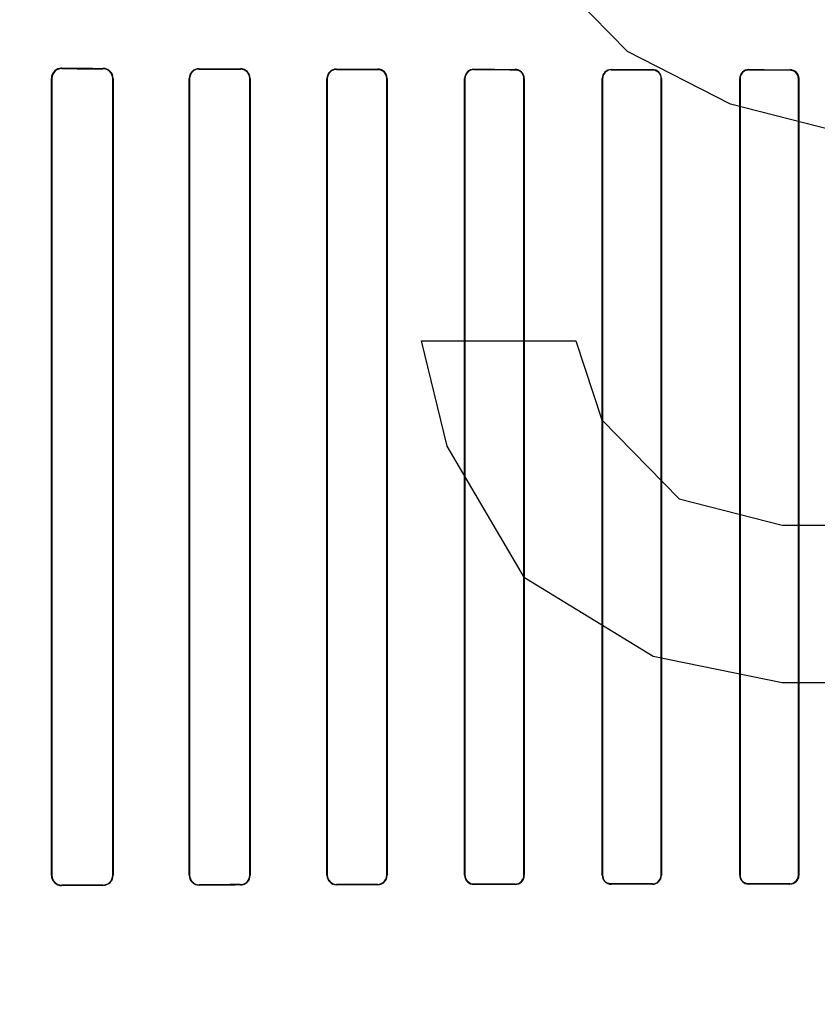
# Model space of a CAD drawing. Header units: millimetres. Extents: x 0 to 297, y 0 to 210.
# Tile 140 of 256: x 55.811 to 56.073, y 157.703 to 158.025. Entities that reach past the tile are written whole.
import ezdxf

# ---------------------------------------------------------------- set-up
doc = ezdxf.new("R2010")
doc.units = ezdxf.units.MM
doc.header["$LTSCALE"] = 16.335
doc.layers.get('0').update_dxf_attribs({"linetype": 'CONTINUOUS'})
for name, color, linetype in [('AXES_REF', 7, 'CONTINUOUS'), ('INTFCLR_1', 7, 'CONTINUOUS'), ('INTFCLR_72935', 7, 'CONTINUOUS')]:
    doc.layers.add(name, color=color, linetype=linetype)

msp = doc.modelspace()

# ---------------------------------------------------------------- linework, layer by layer
at = {"color": 7, "linetype": 'Continuous'}
for p, q in [((56.0104204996, 158.0148970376), (55.97667049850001, 158.0493651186)), ((56.0441704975, 157.9976629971), (56.0104204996, 158.0148970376)), ((56.0779205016, 157.9890459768), (56.0441704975, 157.9976629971)), ((55.9513579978, 157.8856417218), (55.9429204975, 157.9201098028)), ((55.9429204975, 157.9201098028), (55.9935454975, 157.9201098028)), ((55.9935454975, 157.9201098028), (56.0019829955, 157.894258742)), ((56.0019829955, 157.894258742), (56.0272954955, 157.8684076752)), ((55.97667049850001, 157.8425566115), (55.9513579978, 157.8856417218)), ((56.0272954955, 157.8684076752), (56.0610454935, 157.859790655)), ((56.0610454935, 157.859790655), (56.1285455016, 157.859790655)), ((56.0188579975, 157.8167055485), (55.97667049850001, 157.8425566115)), ((56.0610454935, 157.8080885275), (56.0188579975, 157.8167055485)), ((56.1285455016, 157.8080885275), (56.0610454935, 157.8080885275))]:
    msp.add_line(p, q, dxfattribs=at)
for radius in [8.7262453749, 8.7255, 8.6696226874]:
    msp.add_circle((57.5376079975, 154.4105885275), radius, dxfattribs=at)
msp.add_arc((57.5376079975, 154.4105885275), 8.64, 278.2771290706, 261.7228709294, dxfattribs=at)
at = {"layer": 'AXES_REF', "color": 9, "linetype": 'Continuous'}
for radius in [7.9600610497, 5.3357191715]:
    msp.add_circle((57.5376079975, 154.4105885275), radius, dxfattribs=at)
at = {"layer": 'INTFCLR_1', "color": 9, "linetype": 'Continuous'}
for p, q in [((55.8251063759, 158.0094618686), (55.8251063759, 158.0093273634)), ((55.8386063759, 158.0092836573), (55.8386063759, 158.0094130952)), ((55.8701063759, 158.0093133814), (55.8701063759, 158.009193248)), ((55.8836063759, 158.0091588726), (55.8836063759, 158.0092758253)), ((55.9151063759, 158.0091984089), (55.9151063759, 158.0090875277)), ((55.9286063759, 158.0090604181), (55.9286063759, 158.0091691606)), ((55.9601063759, 158.0091090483), (55.9601063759, 158.0090044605)), ((55.9736063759, 158.0089834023), (55.9736063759, 158.0090865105)), ((56.0051063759, 158.0090408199), (56.0051063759, 158.0089405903)), ((56.0186063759, 158.008924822), (56.0186063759, 158.0090240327)), ((56.0501063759, 158.0089909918), (56.0501063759, 158.0088937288)), ((56.0636063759, 158.0088827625), (56.0636063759, 158.0089793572)), ((55.8218436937, 158.0060757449), (55.8217073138, 158.0060757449)), ((55.8419323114, 158.0060757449), (55.8418043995, 158.0060757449)), ((55.8669805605, 158.0060757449), (55.8668592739, 158.0060757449)), ((55.886797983, 158.0060757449), (55.8866820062, 158.0060757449)), ((55.9120882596, 158.0060757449), (55.91197661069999, 158.0060757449)), ((55.9316934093, 158.0060757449), (55.9315853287, 158.0060757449)), ((55.9571728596, 158.0060757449), (55.9570677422, 158.0060757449)), ((55.9766123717, 158.0060757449), (55.9765097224, 158.0060757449)), ((56.0022379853, 158.0060757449), (56.0021373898, 158.0060757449)), ((56.02155121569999, 158.0060757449), (56.0214523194, 158.0060757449)), ((56.047285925, 158.0060757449), (56.04718841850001, 158.0060757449)), ((56.0665076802, 158.0060757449), (56.0664112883, 158.0060757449)), ((55.8217073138, 157.7450757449), (55.8218436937, 157.7450757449)), ((55.8418043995, 157.7450757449), (55.8419323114, 157.7450757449)), ((55.8668592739, 157.7450757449), (55.8669805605, 157.7450757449)), ((55.8866820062, 157.7450757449), (55.886797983, 157.7450757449)), ((55.91197661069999, 157.7450757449), (55.9120882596, 157.7450757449)), ((55.9315853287, 157.7450757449), (55.9316934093, 157.7450757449)), ((55.9570677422, 157.7450757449), (55.9571728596, 157.7450757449)), ((55.9765097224, 157.7450757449), (55.9766123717, 157.7450757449)), ((56.0021373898, 157.7450757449), (56.0022379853, 157.7450757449)), ((56.0214523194, 157.7450757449), (56.02155121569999, 157.7450757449)), ((56.04718841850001, 157.7450757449), (56.047285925, 157.7450757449)), ((56.0664112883, 157.7450757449), (56.0665076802, 157.7450757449)), ((55.8251063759, 157.7418241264), (55.8251063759, 157.7416896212)), ((55.8386063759, 157.7417383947), (55.8386063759, 157.7418678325)), ((55.8701063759, 157.7419582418), (55.8701063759, 157.7418381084)), ((55.8836063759, 157.7418756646), (55.8836063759, 157.7419926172)), ((55.9151063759, 157.7420639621), (55.9151063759, 157.7419530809)), ((55.9286063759, 157.7419823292), (55.9286063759, 157.7420910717)), ((55.9601063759, 157.7421470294), (55.9601063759, 157.7420424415)), ((55.9736063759, 157.7420649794), (55.9736063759, 157.7421680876)), ((56.0051063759, 157.7422108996), (56.0051063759, 157.7421106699)), ((56.0186063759, 157.7421274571), (56.0186063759, 157.7422266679)), ((56.0501063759, 157.7422577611), (56.0501063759, 157.742160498)), ((56.0636063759, 157.7421721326), (56.0636063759, 157.7422687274))]:
    msp.add_line(p, q, dxfattribs=at)
at = {"layer": 'INTFCLR_1', "color": 6, "linetype": 'Continuous'}
for p, q in [((55.8217073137, 157.7450757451), (55.8217073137, 158.0060757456)), ((55.8218436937, 157.7450757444), (55.8218436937, 158.0060757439)), ((55.8418043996, 158.0060757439), (55.8418043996, 157.7450757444)), ((55.8419323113, 158.0060757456), (55.8419323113, 157.7450757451)), ((55.8668592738, 157.7450757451), (55.8668592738, 158.0060757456)), ((55.8669805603, 157.7450757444), (55.8669805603, 158.0060757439)), ((55.8866820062, 158.0060757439), (55.8866820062, 157.7450757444)), ((55.8867979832, 158.0060757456), (55.8867979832, 157.7450757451)), ((55.9119766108, 157.7450757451), (55.9119766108, 158.0060757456)), ((55.9120882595, 157.7450757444), (55.9120882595, 158.0060757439)), ((55.93158532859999, 158.0060757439), (55.93158532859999, 157.7450757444)), ((55.9316934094, 158.0060757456), (55.9316934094, 157.7450757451)), ((55.9570677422, 157.7450757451), (55.9570677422, 158.0060757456)), ((55.9571728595, 157.7450757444), (55.9571728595, 158.0060757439)), ((55.9765097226, 158.0060757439), (55.9765097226, 157.7450757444)), ((55.9766123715, 158.0060757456), (55.9766123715, 157.7450757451)), ((56.0021373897, 157.7450757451), (56.0021373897, 158.0060757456)), ((56.0022379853, 157.7450757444), (56.0022379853, 158.0060757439)), ((56.0214523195, 158.0060757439), (56.0214523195, 157.7450757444)), ((56.0215512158, 158.0060757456), (56.0215512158, 157.7450757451)), ((56.0471884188, 157.7450757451), (56.0471884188, 158.0060757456)), ((56.04728592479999, 157.7450757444), (56.04728592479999, 158.0060757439)), ((56.06641128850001, 158.0060757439), (56.06641128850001, 157.7450757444)), ((56.0665076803, 158.0060757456), (56.0665076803, 157.7450757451))]:
    msp.add_line(p, q, dxfattribs=at)
for centre, radius, start, end in [((55.825093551, 158.0060756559), 0.0033862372, 89.7829979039, 179.9984823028), ((55.8250960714, 158.0060748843), 0.0032524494, 89.81847408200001, 179.9848561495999), ((55.83859513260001, 158.0060757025), 0.0033372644, 0.0007398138, 89.80697728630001), ((55.8385964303, 158.0060757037), 0.0032079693, 0.0007183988, 89.8223650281), ((55.8700973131, 158.0060753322), 0.0032380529, 89.83963757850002, 179.9926848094), ((55.8700986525, 158.0060751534), 0.0031181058, 89.85807982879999, 179.9891498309), ((55.8835973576, 158.0060751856), 0.0032006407, 0.0100240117, 89.83855742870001), ((55.8835982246, 158.0060750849), 0.0030837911, 0.0122443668, 89.84854835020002), ((55.91510008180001, 158.006074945), 0.0031234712, 89.88454511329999, 179.9853151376), ((55.9151008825, 158.0060749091), 0.003012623, 89.89552237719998, 179.9841232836), ((55.92859916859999, 158.0060749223), 0.0030942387, 0.0152452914, 89.86654304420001), ((55.9601020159, 158.0060747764), 0.0030342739, 89.91766660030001, 179.9816995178), ((55.9601025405, 158.0060747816), 0.0029296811, 89.9249855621, 179.9811809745), ((55.9736006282, 158.0060747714), 0.0030117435, 0.0185328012, 89.89065663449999), ((56.0051035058, 158.0060747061), 0.0029661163, 89.94455899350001, 179.9799195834), ((56.0051038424, 158.0060747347), 0.0028658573, 89.949350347, 179.9798238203), ((56.0186025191, 158.0060754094), 0.0029486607, 0.0065322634, 89.92505407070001), ((56.05010471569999, 158.0060746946), 0.0029162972, 89.96738586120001, 179.9793508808), ((56.0501041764, 158.0060755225), 0.0028182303, 89.9552863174, 179.9954984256), ((56.0636038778, 158.0060755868), 0.0029037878, 0.0031331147, 89.9507086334), ((55.8250934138, 157.7450759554), 0.0033861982, 180.0035582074, 270.2193158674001), ((55.8250961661, 157.7450767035), 0.0032525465, 180.0168962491, 270.1798521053), ((55.8385942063, 157.745076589), 0.0033381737, 270.2088743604, 359.9855155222), ((55.8385962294, 157.7450760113), 0.0032081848, 270.1812101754, 359.9952324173), ((55.8700972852, 157.7450761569), 0.0032380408, 180.0072877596, 270.1608566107), ((55.8700986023, 157.745076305), 0.0031180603, 180.0103019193, 270.1428439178), ((55.8835973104, 157.7450763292), 0.0032006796, 270.1622870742, 359.9895438), ((55.8835981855, 157.745076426), 0.0030838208, 270.1521764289, 359.9873365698), ((55.91510003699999, 157.7450765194), 0.0031234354, 180.0142047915, 270.1162784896), ((55.9151008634, 157.7450765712), 0.0030126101, 180.0157245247, 270.1048407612), ((55.9285991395, 157.7450765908), 0.0030942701, 270.1339949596, 359.9843402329), ((55.9285997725, 157.7450766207), 0.0029855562, 270.1267282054, 359.983182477), ((55.9601019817, 157.7450766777), 0.0030342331, 180.0176100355, 270.082979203), ((55.97360061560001, 157.7450767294), 0.003011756, 270.1095816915, 359.9812746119), ((55.9736010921, 157.7450767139), 0.0029086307, 270.1040802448, 359.9809028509), ((56.0051034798, 157.7450767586), 0.0029660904, 180.0195791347, 270.0559422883), ((56.0186018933, 157.7450767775), 0.0029493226, 270.0870856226, 359.9799438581), ((56.0186028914, 157.7450760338), 0.0028493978, 270.0700665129, 359.9941815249), ((56.0501039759, 157.7450760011), 0.0029155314, 180.0050318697, 270.04716339), ((56.0636041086, 157.7450758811), 0.0028071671, 270.0462771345, 359.997210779)]:
    msp.add_arc(centre, radius, start, end, dxfattribs=at)
for centre, major_axis, ratio, start_param, end_param in [((56.1693563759, 158.0105757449), (0.4693968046, 0), 0.0034906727, -2.3940887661, -2.3526946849), ((56.1693563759, 158.0105757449), (0.4963968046, 0), 0.0034906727, -2.3371288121, -2.3000343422), ((56.1693563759, 158.0105757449), (0.4693968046, 0), 0.0034906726, -2.262071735, -2.2252929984), ((56.1693563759, 158.0105757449), (0.4963968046, 0), 0.0034906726, -2.217857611, -2.1841931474), ((56.1693563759, 158.0105757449), (0.4693968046, 0), 0.0034906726, -2.1431981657, -2.1093469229), ((56.1693563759, 158.0105757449), (0.4963968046, 0), 0.0034906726, -2.108530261, -2.0771538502), ((56.1693563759, 158.0105757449), (0.4693968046, 0), 0.0034906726, -2.0328472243, -2.0009654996), ((56.1693563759, 158.0105757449), (0.4963968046, 0), 0.0034906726, -2.0059367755, -1.9761478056), ((56.1693563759, 158.0105757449), (0.4693968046, 0), 0.0034906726, -1.9282790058, -1.8977471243), ((56.1693563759, 158.0105757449), (0.4963968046, 0), 0.0034906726, -1.9080370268, -1.8793579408), ((56.1693563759, 158.0105757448), (0.4693968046, 0), 0.0034906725, -1.8276611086, -1.7980361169), ((56.1693563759, 158.0105757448), (0.4963968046, 0), 0.0034906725, -1.8134003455, -1.785476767), ((56.1693563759, 157.740575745), (0.4963968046, 0), 0.0034906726, 2.3000343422, 2.3371288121), ((56.1693563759, 157.740575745), (0.4693968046, 0), 0.0034906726, 2.3526946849, 2.3940887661), ((56.1693563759, 157.7405757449), (0.4963968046, 0), 0.0034906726, 2.1841931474, 2.217857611), ((56.1693563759, 157.7405757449), (0.4693968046, 0), 0.0034906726, 2.2252929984, 2.262071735), ((56.1693563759, 157.7405757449), (0.4963968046, 0), 0.0034906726, 2.0771538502, 2.108530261), ((56.1693563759, 157.7405757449), (0.4693968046, 0), 0.0034906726, 2.1093469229, 2.1431981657), ((56.1693563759, 157.7405757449), (0.4963968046, 0), 0.0034906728, 1.9761478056, 2.0059367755), ((56.1693563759, 157.7405757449), (0.4693968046, 0), 0.0034906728, 2.0009654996, 2.0328472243), ((56.1693563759, 157.740575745), (0.4963968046, 0), 0.0034906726, 1.8793579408, 1.9080370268), ((56.1693563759, 157.740575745), (0.4693968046, 0), 0.0034906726, 1.8977471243, 1.9282790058), ((56.1693563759, 157.7405757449), (0.4963968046, 0), 0.0034906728, 1.785476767, 1.8134003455), ((56.1693563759, 157.7405757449), (0.4693968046, 0), 0.0034906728, 1.7980361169, 1.8276611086)]:
    msp.add_ellipse(centre, major_axis=major_axis, ratio=ratio, start_param=start_param, end_param=end_param, dxfattribs=at)
for points, knots in [([(55.928606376, 158.0090604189), (55.92921530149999, 158.0090592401), (55.9307688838, 158.0085880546), (55.93158532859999, 158.0069829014), (55.93158532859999, 158.0060757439)], [0, 0, 0, 0, 0.4016443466, 1, 1, 1, 1]), ([(55.9736063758, 158.0089834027), (55.9741880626, 158.0089825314), (55.9756995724, 158.0085358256), (55.9765097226, 158.0069705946), (55.9765097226, 158.0060757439)], [0, 0, 0, 0, 0.3939535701, 1, 1, 1, 1]), ([(56.0186063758, 158.0089248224), (56.0191683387, 158.0089241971), (56.0206480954, 158.0084950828), (56.0214523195, 158.0069603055), (56.0214523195, 158.0060757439)], [0, 0, 0, 0, 0.388491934, 1, 1, 1, 1]), ([(56.0636063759, 158.0088827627), (56.0641547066, 158.0088823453), (56.065611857, 158.0084653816), (56.06641128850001, 158.006952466), (56.06641128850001, 158.0060757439)], [0, 0, 0, 0, 0.3847792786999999, 1, 1, 1, 1]), ([(55.9601063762, 157.7421470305), (55.9595154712, 157.7421460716), (55.95798767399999, 157.7425969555), (55.9571728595, 157.7441763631), (55.9571728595, 157.7450757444)], [0, 0, 0, 0, 0.3965046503, 1, 1, 1, 1]), ([(56.0051063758, 157.7422108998), (56.0045378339, 157.7422102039), (56.0030460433, 157.7426421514), (56.0022379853, 157.7441875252), (56.0022379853, 157.7450757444)], [0, 0, 0, 0, 0.3902782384, 1, 1, 1, 1]), ([(56.0501063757, 157.7422577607), (56.0495536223, 157.7422572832), (56.0480881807, 157.7426760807), (56.04728592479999, 157.7441963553), (56.04728592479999, 157.7450757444)], [0, 0, 0, 0, 0.3859626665, 1, 1, 1, 1]), ([(56.0665076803, 157.7450757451), (56.0665076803, 157.7445190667), (56.0660880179, 157.7430138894), (56.0645229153, 157.7421728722), (56.0636063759, 157.7421721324)], [0, 0, 0, 0, 0.3778655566, 1, 1, 1, 1])]:
    msp.add_open_spline(points, degree=3, knots=knots, dxfattribs=at)
at = {"layer": 'INTFCLR_72935', "color": 9, "linetype": 'Continuous'}
for p, q in [((55.8251063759, 158.0093273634), (55.8251063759, 158.0094618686)), ((55.8386063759, 158.0094130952), (55.8386063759, 158.0092836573)), ((55.8701063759, 158.009193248), (55.8701063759, 158.0093133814)), ((55.8836063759, 158.0092758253), (55.8836063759, 158.0091588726)), ((55.9151063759, 158.0090875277), (55.9151063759, 158.0091984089)), ((55.9286063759, 158.0091691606), (55.9286063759, 158.0090604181)), ((55.9601063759, 158.0090044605), (55.9601063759, 158.0091090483)), ((55.9736063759, 158.0090865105), (55.9736063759, 158.0089834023)), ((56.0051063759, 158.0089405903), (56.0051063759, 158.0090408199)), ((56.0186063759, 158.0090240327), (56.0186063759, 158.008924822)), ((56.0501063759, 158.0088937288), (56.0501063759, 158.0089909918)), ((56.0636063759, 158.0089793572), (56.0636063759, 158.0088827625)), ((55.8217073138, 158.0060757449), (55.8218436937, 158.0060757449)), ((55.8418043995, 158.0060757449), (55.8419323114, 158.0060757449)), ((55.8668592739, 158.0060757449), (55.8669805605, 158.0060757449)), ((55.8866820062, 158.0060757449), (55.886797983, 158.0060757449)), ((55.91197661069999, 158.0060757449), (55.9120882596, 158.0060757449)), ((55.9315853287, 158.0060757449), (55.9316934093, 158.0060757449)), ((55.9570677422, 158.0060757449), (55.9571728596, 158.0060757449)), ((55.9765097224, 158.0060757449), (55.9766123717, 158.0060757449)), ((56.0021373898, 158.0060757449), (56.0022379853, 158.0060757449)), ((56.0214523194, 158.0060757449), (56.02155121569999, 158.0060757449)), ((56.04718841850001, 158.0060757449), (56.047285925, 158.0060757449)), ((56.0664112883, 158.0060757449), (56.0665076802, 158.0060757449)), ((55.8218436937, 157.7450757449), (55.8217073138, 157.7450757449)), ((55.8419323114, 157.7450757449), (55.8418043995, 157.7450757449)), ((55.8669805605, 157.7450757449), (55.8668592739, 157.7450757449)), ((55.886797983, 157.7450757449), (55.8866820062, 157.7450757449)), ((55.9120882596, 157.7450757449), (55.91197661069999, 157.7450757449)), ((55.9316934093, 157.7450757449), (55.9315853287, 157.7450757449)), ((55.9571728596, 157.7450757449), (55.9570677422, 157.7450757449)), ((55.9766123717, 157.7450757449), (55.9765097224, 157.7450757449)), ((56.0022379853, 157.7450757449), (56.0021373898, 157.7450757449)), ((56.02155121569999, 157.7450757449), (56.0214523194, 157.7450757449)), ((56.047285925, 157.7450757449), (56.04718841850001, 157.7450757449)), ((56.0665076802, 157.7450757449), (56.0664112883, 157.7450757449)), ((55.8251063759, 157.7416896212), (55.8251063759, 157.7418241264)), ((55.8386063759, 157.7418678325), (55.8386063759, 157.7417383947)), ((55.8701063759, 157.7418381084), (55.8701063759, 157.7419582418)), ((55.8836063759, 157.7419926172), (55.8836063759, 157.7418756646)), ((55.9151063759, 157.7419530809), (55.9151063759, 157.7420639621)), ((55.9286063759, 157.7420910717), (55.9286063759, 157.7419823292)), ((55.9601063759, 157.7420424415), (55.9601063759, 157.7421470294)), ((55.9736063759, 157.7421680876), (55.9736063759, 157.7420649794)), ((56.0051063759, 157.7421106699), (56.0051063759, 157.7422108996)), ((56.0186063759, 157.7422266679), (56.0186063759, 157.7421274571)), ((56.0501063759, 157.742160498), (56.0501063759, 157.7422577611)), ((56.0636063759, 157.7422687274), (56.0636063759, 157.7421721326))]:
    msp.add_line(p, q, dxfattribs=at)
at = {"layer": 'INTFCLR_72935', "color": 6, "linetype": 'Continuous'}
for p, q in [((55.82170731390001, 158.0060757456), (55.82170731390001, 157.7450757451)), ((55.8218436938, 158.0060757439), (55.8218436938, 157.7450757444)), ((55.8418043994, 157.7450757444), (55.8418043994, 158.0060757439)), ((55.8419323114, 157.7450757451), (55.8419323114, 158.0060757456)), ((55.8668592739, 158.0060757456), (55.8668592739, 157.7450757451)), ((55.8669805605, 158.0060757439), (55.8669805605, 157.7450757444)), ((55.886682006, 157.7450757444), (55.886682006, 158.0060757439)), ((55.8867979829, 157.7450757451), (55.8867979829, 158.0060757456)), ((55.91197661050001, 158.0060757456), (55.91197661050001, 157.7450757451)), ((55.91208825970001, 158.0060757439), (55.91208825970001, 157.7450757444)), ((55.9315853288, 157.7450757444), (55.9315853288, 158.0060757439)), ((55.9316934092, 157.7450757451), (55.9316934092, 158.0060757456)), ((55.9570677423, 158.0060757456), (55.9570677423, 157.7450757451)), ((55.9571728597, 158.0060757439), (55.9571728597, 157.7450757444)), ((55.9765097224, 157.7450757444), (55.9765097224, 158.0060757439)), ((55.9766123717, 157.7450757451), (55.9766123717, 158.0060757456)), ((56.0021373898, 158.0060757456), (56.0021373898, 157.7450757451)), ((56.0022379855, 158.0060757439), (56.0022379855, 157.7450757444)), ((56.0214523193, 157.7450757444), (56.0214523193, 158.0060757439)), ((56.0215512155, 157.7450757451), (56.0215512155, 158.0060757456)), ((56.04718841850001, 158.0060757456), (56.04718841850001, 157.7450757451)), ((56.047285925, 158.0060757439), (56.047285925, 157.7450757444)), ((56.06641128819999, 157.7450757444), (56.06641128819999, 158.0060757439)), ((56.0665076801, 157.7450757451), (56.0665076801, 158.0060757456))]:
    msp.add_line(p, q, dxfattribs=at)
at = {"layer": 'INTFCLR_72935', "color": 7, "linetype": 'Continuous'}
msp.add_lwpolyline([(55.8239854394, 158.0092754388), (55.8241007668, 158.0093130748), (55.8242186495, 158.0093469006), (55.8243389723, 158.0093767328), (55.8244615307, 158.0094023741), (55.8245862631, 158.009423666), (55.8247132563, 158.00944046), (55.82484243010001, 158.0094525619), (55.82497353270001, 158.0094597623), (55.8251063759, 158.0094618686)], dxfattribs=at)
at = {"layer": 'INTFCLR_72935', "color": 6, "linetype": 'Continuous'}
for centre, radius, start, end in [((55.8250956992, 158.0060753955), 0.0032520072, 89.81189128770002, 179.9938625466), ((55.8385946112, 158.0060754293), 0.0033377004, 0.0054294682, 89.7980400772), ((55.8385963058, 158.0060755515), 0.0032081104, 0.0034358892, 89.8201540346), ((55.87009712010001, 158.0060755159), 0.0032378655, 89.8362110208, 179.995935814), ((55.8700982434, 158.0060755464), 0.0031176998, 89.85054089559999, 179.9963701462), ((55.8835977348, 158.0060755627), 0.0032002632, 0.003274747, 89.84529443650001), ((55.8835987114, 158.0060755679), 0.0030833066, 0.0032695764, 89.8575747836), ((55.9150994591, 158.0060755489), 0.0031228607, 89.8730936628, 179.9963907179), ((55.91510081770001, 158.0060749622), 0.0030125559, 89.8942849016, 179.9851320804), ((55.9285998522, 158.0060755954), 0.0030935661, 0.0027807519, 89.87917255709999), ((55.92860049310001, 158.0060755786), 0.0029848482, 0.0031727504, 89.88707813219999), ((55.9601012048, 158.0060755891), 0.0030334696, 89.9023307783, 179.9970437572), ((55.973600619, 158.0060747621), 0.0030117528, 0.0187097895, 89.8904796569), ((55.9736019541, 158.0060756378), 0.0029077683, 0.0020900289, 89.91287050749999), ((56.00510256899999, 158.0060756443), 0.0029651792, 89.9264365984, 179.9980419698), ((56.0186018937, 158.0060747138), 0.002949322, 0.0200445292, 89.91292597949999), ((56.0186028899, 158.0060754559), 0.0028493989, 0.005789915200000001, 89.9299004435), ((56.0501039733, 158.0060754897), 0.0029155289, 89.95278170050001, 179.9949712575), ((56.0636041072, 158.0060756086), 0.0028071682, 0.0027605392, 89.95368972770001), ((55.82509354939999, 157.7450758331), 0.0033862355, 180.0014887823, 270.2170256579), ((55.825095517, 157.7450759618), 0.0032518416, 180.003830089, 270.1913258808), ((55.83859477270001, 157.7450759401), 0.0033375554, 270.1991947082, 359.9966519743), ((55.8385963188, 157.7450759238), 0.0032080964, 270.1796143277, 359.9967963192), ((55.8700971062, 157.7450759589), 0.0032378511, 180.0037831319, 270.1640372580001), ((55.87009825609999, 157.745075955), 0.0031177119, 180.0038711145, 270.149226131), ((55.88359771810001, 157.7450759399), 0.0032002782, 270.1550036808, 359.9965124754), ((55.8835987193, 157.7450759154), 0.0030832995, 270.1422785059, 359.9968228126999), ((55.9150994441, 157.7450759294), 0.0031228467, 180.0033820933, 270.1271812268), ((55.9151002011, 157.7450759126), 0.0030119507, 180.0031989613, 270.1174654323), ((55.9285998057, 157.745075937), 0.0030936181, 270.1216878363, 359.9964457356), ((55.9601020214, 157.7450767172), 0.0030342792, 180.0183557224, 270.0822248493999), ((55.9601017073, 157.7450758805), 0.002928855, 180.0026616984, 270.0913288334), ((55.9736014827, 157.7450758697), 0.003010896, 270.0931162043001, 359.9976280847), ((56.0051035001, 157.7450767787), 0.0029661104, 180.0199663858, 270.0555550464), ((56.0051033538, 157.745076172), 0.0028653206, 180.0085495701, 270.060433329), ((56.01860252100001, 157.7450760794), 0.0029486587, 270.0749042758, 359.9935046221), ((56.0501047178, 157.745076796), 0.0029162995, 180.0206474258, 270.0325775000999), ((56.0501041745, 157.7450759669), 0.0028182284, 180.0045236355, 270.044756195), ((56.0636038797, 157.7450759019), 0.0029037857, 270.0492575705, 359.9969051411)]:
    msp.add_arc(centre, radius, start, end, dxfattribs=at)
for centre, major_axis, ratio, start_param, end_param in [((56.1693563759, 158.0105757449), (0.4693968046, 0), 0.0034906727, -2.3940887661, -2.3526946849), ((56.1693563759, 158.0105757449), (0.4963968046, 0), 0.0034906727, -2.3371288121, -2.3000343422), ((56.1693563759, 158.0105757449), (0.4693968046, 0), 0.0034906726, -2.262071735, -2.2252929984), ((56.1693563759, 158.0105757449), (0.4963968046, 0), 0.0034906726, -2.217857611, -2.1841931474), ((56.1693563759, 158.0105757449), (0.4693968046, 0), 0.0034906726, -2.1431981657, -2.1093469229), ((56.1693563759, 158.0105757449), (0.4963968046, 0), 0.0034906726, -2.108530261, -2.0771538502), ((56.1693563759, 158.0105757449), (0.4693968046, 0), 0.0034906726, -2.0328472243, -2.0009654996), ((56.1693563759, 158.0105757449), (0.4963968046, 0), 0.0034906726, -2.0059367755, -1.9761478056), ((56.1693563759, 158.0105757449), (0.4693968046, 0), 0.0034906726, -1.9282790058, -1.8977471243), ((56.1693563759, 158.0105757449), (0.4963968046, 0), 0.0034906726, -1.9080370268, -1.8793579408), ((56.1693563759, 158.0105757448), (0.4693968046, 0), 0.0034906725, -1.8276611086, -1.7980361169), ((56.1693563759, 158.0105757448), (0.4963968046, 0), 0.0034906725, -1.8134003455, -1.785476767), ((56.1693563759, 157.740575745), (0.4963968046, 0), 0.0034906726, 2.3000343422, 2.3371288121), ((56.1693563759, 157.740575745), (0.4693968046, 0), 0.0034906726, 2.3526946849, 2.3940887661), ((56.1693563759, 157.7405757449), (0.4963968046, 0), 0.0034906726, 2.1841931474, 2.217857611), ((56.1693563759, 157.7405757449), (0.4693968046, 0), 0.0034906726, 2.2252929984, 2.262071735), ((56.1693563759, 157.7405757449), (0.4963968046, 0), 0.0034906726, 2.0771538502, 2.108530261), ((56.1693563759, 157.7405757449), (0.4693968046, 0), 0.0034906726, 2.1093469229, 2.1431981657), ((56.1693563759, 157.7405757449), (0.4963968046, 0), 0.0034906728, 1.9761478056, 2.0059367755), ((56.1693563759, 157.7405757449), (0.4693968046, 0), 0.0034906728, 2.0009654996, 2.0328472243), ((56.1693563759, 157.740575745), (0.4963968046, 0), 0.0034906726, 1.8793579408, 1.9080370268), ((56.1693563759, 157.740575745), (0.4693968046, 0), 0.0034906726, 1.8977471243, 1.9282790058), ((56.1693563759, 157.7405757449), (0.4963968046, 0), 0.0034906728, 1.785476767, 1.8134003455), ((56.1693563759, 157.7405757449), (0.4693968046, 0), 0.0034906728, 1.7980361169, 1.8276611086)]:
    msp.add_ellipse(centre, major_axis=major_axis, ratio=ratio, start_param=start_param, end_param=end_param, dxfattribs=at)
at = {"layer": 'INTFCLR_72935', "color": 7, "linetype": 'Continuous'}
msp.add_open_spline([(55.8251063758, 158.0094618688), (55.82462943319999, 158.0094587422), (55.8235230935, 158.0092330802), (55.8221082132, 158.0080491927), (55.8217026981, 158.0067386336), (55.82170731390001, 158.0060757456)], degree=3, knots=[0, 0, 0, 0, 0.2716425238, 0.6224512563, 1, 1, 1, 1], dxfattribs=at)
at = {"layer": 'INTFCLR_72935', "color": 6, "linetype": 'Continuous'}
for points, knots in [([(55.9601063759, 158.0090044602), (55.9595031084, 158.0090054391), (55.9579723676, 158.0085421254), (55.9571728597, 158.0069636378), (55.9571728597, 158.0060757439)], [0, 0, 0, 0, 0.4045624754, 1, 1, 1, 1]), ([(56.005106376, 158.0089405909), (56.0045267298, 158.0089413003), (56.0030321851, 158.0084984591), (56.0022379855, 158.0069537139), (56.0022379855, 158.0060757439)], [0, 0, 0, 0, 0.3976674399, 1, 1, 1, 1]), ([(56.0501063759, 158.00889373), (56.0495428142, 158.0088942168), (56.0480746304, 158.0084649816), (56.047285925, 158.0069451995), (56.047285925, 158.0060757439)], [0, 0, 0, 0, 0.3932693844, 1, 1, 1, 1]), ([(56.0636063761, 158.0089793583), (56.0641807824, 158.0089788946), (56.0656899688, 158.0085408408), (56.0665076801, 158.0069760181), (56.0665076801, 158.0060757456)], [0, 0, 0, 0, 0.3895129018, 1, 1, 1, 1]), ([(55.9286063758, 157.7420910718), (55.9292268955, 157.7420922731), (55.93078312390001, 157.7425752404), (55.9315853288, 157.744179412), (55.9315853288, 157.7450757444)], [0, 0, 0, 0, 0.4090843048, 1, 1, 1, 1]), ([(55.9736063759, 157.742168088), (55.9741984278, 157.7421689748), (55.97571244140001, 157.742625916), (55.9765097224, 157.7441904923), (55.9765097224, 157.7450757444)], [0, 0, 0, 0, 0.4007653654, 1, 1, 1, 1]), ([(56.018606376, 157.7422266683), (56.0191758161, 157.7422273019), (56.0206575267, 157.7426635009), (56.0214523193, 157.7441980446), (56.0214523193, 157.7450757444)], [0, 0, 0, 0, 0.3934935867, 1, 1, 1, 1]), ([(56.0636063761, 157.742268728), (56.0641610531, 157.7422691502), (56.0656199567, 157.7426919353), (56.06641128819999, 157.7442048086), (56.06641128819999, 157.7450757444)], [0, 0, 0, 0, 0.3890797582, 1, 1, 1, 1])]:
    msp.add_open_spline(points, degree=3, knots=knots, dxfattribs=at)

doc.saveas('drawing.dxf')
